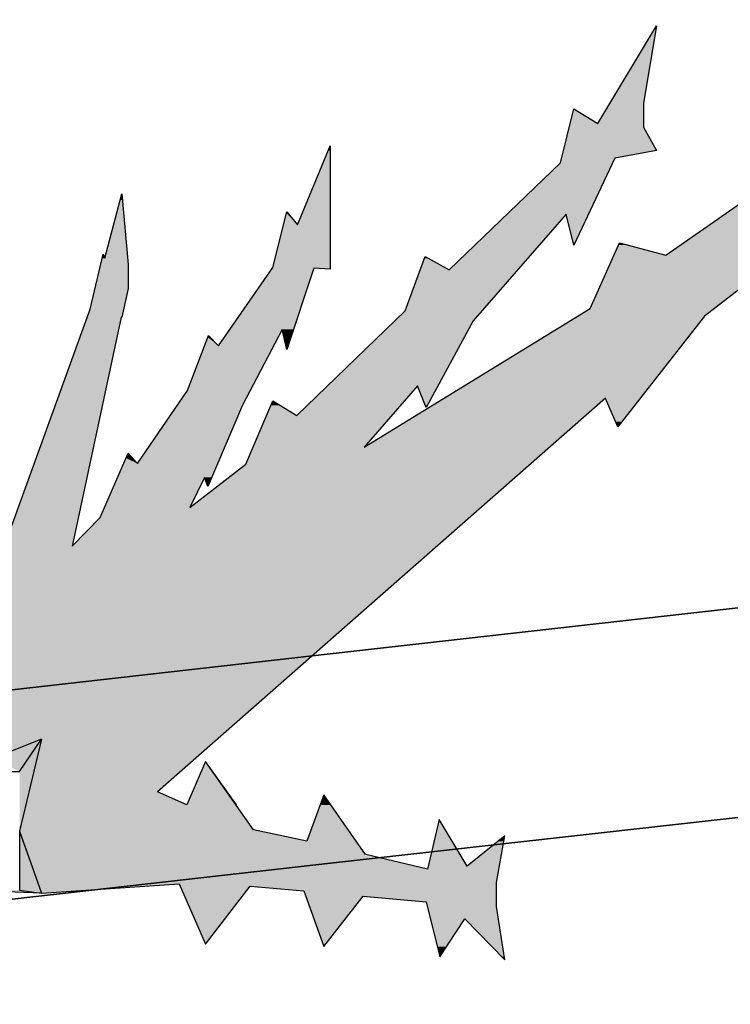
# Model space of a CAD drawing. Header units: millimetres. Extents: x 0 to 16721, y 217 to 10981.
# Tile 14 of 256: x 3327 to 3446, y 5634 to 5799. Entities that reach past the tile are written whole.
import ezdxf

# ---------------------------------------------------------------- set-up
doc = ezdxf.new("R2010")
doc.units = ezdxf.units.MM
doc.layers.add('PDF_PSS & TL', color=7, linetype='Continuous', true_color=0x7fffdf)

msp = doc.modelspace()

# ---------------------------------------------------------------- linework, layer by layer
at = {"layer": 'PDF_PSS & TL', "color": 7, "lineweight": 25}
for points in [[(3435.34, 5759.79), (3478.09, 5789.55), (3481.6, 5799.29)], [(3423.9, 5781.88), (3433.78, 5798.25)], [(3433.78, 5798.26), (3431.57, 5785.26), (3431.57, 5781.23)], [(3417.66, 5775.25), (3419.87, 5784.35)], [(3419.87, 5784.35), (3423.9, 5781.88)], [(3431.57, 5781.23), (3433.78, 5777.33)], [(3479.52, 5778.63), (3441.84, 5749.52)], [(3373.48, 5764.86), (3378.94, 5778.11)], [(3378.94, 5778.11), (3378.94, 5757.45)], [(3433.78, 5777.33), (3426.76, 5776.03)], [(3398.95, 5757.32), (3417.66, 5775.25)], [(3426.76, 5776.03), (3419.87, 5761.48)], [(3324.74, 5712.22), (3338.65, 5750.69), (3340.86, 5759.92), (3341.12, 5759.27), (3343.98, 5770.05), (3345.02, 5758.23), (3345.02, 5754.2), (3343.98, 5749.39)], [(3369.32, 5757.71), (3371.66, 5767.06)], [(3371.66, 5767.07), (3373.48, 5764.86)], [(3419.87, 5761.48), (3418.57, 5766.67), (3402.98, 5748.74)], [(3422.6, 5750.82), (3427.54, 5761.87)], [(3427.54, 5761.87), (3435.34, 5759.79)], [(3391.54, 5750.43), (3394.92, 5759.53)], [(3394.92, 5759.53), (3398.95, 5757.32)], [(3360.22, 5744.58), (3369.32, 5757.71)], [(3376.21, 5757.58), (3371.66, 5743.93)], [(3378.94, 5757.45), (3376.21, 5757.58)], [(3355.41, 5717.42), (3364.77, 5724.7), (3369.32, 5735.35), (3373.35, 5732.89), (3391.54, 5750.43)], [(3384.65, 5727.56), (3422.6, 5750.82)], [(3343.85, 5749.39), (3335.66, 5710.92)], [(3343.98, 5749.39), (3343.85, 5749.39)], [(3441.84, 5749.52), (3427.28, 5730.94)], [(3371.66, 5743.93), (3370.88, 5747.31), (3364.25, 5734.58)], [(3402.98, 5748.74), (3395.05, 5734.19)], [(3345.02, 5726.52), (3346.58, 5724.83), (3355.02, 5737.04), (3358.53, 5746.27)], [(3358.53, 5746.27), (3360.22, 5744.58)], [(3393.62, 5737.82), (3384.66, 5727.56)], [(3395.05, 5734.19), (3393.62, 5737.82)], [(3425.2, 5735.75), (3349.96, 5669.73)], [(3427.28, 5730.94), (3425.2, 5735.74)], [(3364.25, 5734.58), (3358.4, 5720.93)], [(3340.34, 5715.73), (3345.02, 5726.52)], [(3358.4, 5720.93), (3357.88, 5722.49), (3355.41, 5717.42)], [(3335.66, 5710.92), (3340.34, 5715.73)], [(3316.82, 5673.1), (3326.82, 5673.1), (3330.46, 5678.56), (3316.82, 5673.1), (3316.43, 5673.1)], [(3330.46, 5678.56), (3326.82, 5663.1), (3330.46, 5652.7)], [(3358.01, 5674.79), (3354.89, 5667.52), (3349.96, 5669.73)], [(3366.07, 5663.36), (3358.01, 5674.79)], [(3377.9, 5669.21), (3375.04, 5661.41)], [(3384.91, 5659.2), (3377.9, 5669.21)], [(3401.94, 5657.25), (3397.26, 5665.05), (3395.31, 5656.73)], [(3326.82, 5663.1), (3326.82, 5653.22), (3330.46, 5652.7), (3320.07, 5653.09)], [(3375.04, 5661.41), (3366.07, 5663.36)], [(3408.31, 5662.32), (3401.94, 5657.25)], [(3406.88, 5654.52), (3408.31, 5662.32)], [(3395.31, 5656.73), (3384.92, 5659.2)], [(3330.46, 5652.7), (3353.59, 5654.26)], [(3331.37, 5653.48), (3331.37, 5653.48)], [(3353.59, 5654.26), (3358.01, 5644.12)], [(3358.01, 5644.12), (3365.55, 5653.87)], [(3365.55, 5653.87), (3374.52, 5653.09)], [(3374.52, 5653.09), (3377.9, 5643.73)], [(3406.88, 5650.49), (3406.88, 5654.52)], [(3377.9, 5643.73), (3384.52, 5652.18)], [(3384.52, 5652.18), (3395.05, 5651.27)], [(3395.05, 5651.27), (3397.39, 5642.04)], [(3408.31, 5641.52), (3406.88, 5650.49)], [(3397.39, 5642.04), (3401.55, 5648.41)], [(3401.55, 5648.41), (3408.31, 5641.52)]]:
    msp.add_lwpolyline(points, dxfattribs=at)
at = {"layer": 'PDF_PSS & TL', "lineweight": 0}
for points in [[(3343.85, 5749.39), (3343.98, 5749.39)], [(3363.21, 5667.52), (3358.01, 5674.79)], [(3401.94, 5657.25), (3397.26, 5665.05)]]:
    msp.add_lwpolyline(points, close=True, dxfattribs=at)
at = {"layer": 'PDF_PSS & TL', "color": 4, "lineweight": 25}
for points in [[(3794.45, 5739.64), (3375.48, 5692.47), (3038.25, 5654.52), (2676.85, 5612.42), (2262.29, 5567.06), (1413.05, 5682.2), (2262.29, 5567.06), (2676.85, 5612.42), (3038.25, 5654.52), (3375.48, 5692.47), (3794.45, 5739.64)], [(3798.34, 5704.81), (3379.5, 5657.77), (3042.27, 5619.69), (2680.74, 5577.72), (2261.77, 5531.71), (1337.02, 5657.25), (2261.77, 5531.71), (2680.74, 5577.72), (3042.27, 5619.69), (3379.5, 5657.77), (3798.34, 5704.81)]]:
    msp.add_lwpolyline(points, dxfattribs=at)
at = {"layer": 'PDF_PSS & TL', "color": 46, "lineweight": 0, "true_color": 0x725600}
msp.add_lwpolyline([(3330.33, 5653.22), (3326.82, 5662.97)], close=True, dxfattribs=at)
at = {"layer": 'PDF_PSS & TL', "transparency": 33554559}
for points in [[(3433.39, 5797.74), (3431.57, 5785.26), (3425.85, 5785.26)], [(3433.65, 5797.74), (3433.39, 5797.74), (3431.57, 5785.26)], [(3433.78, 5798.26), (3433.65, 5797.74), (3433.39, 5797.74)], [(3425.85, 5785.26), (3431.57, 5781.88), (3423.9, 5781.88)], [(3431.57, 5785.26), (3425.85, 5785.26), (3431.57, 5781.88)], [(3419.87, 5784.35), (3421.82, 5783.18), (3419.48, 5783.18)], [(3419.22, 5781.88), (3431.57, 5781.23), (3419.09, 5781.23)], [(3419.48, 5783.18), (3423.9, 5781.88), (3419.22, 5781.88)], [(3431.57, 5781.88), (3419.22, 5781.88), (3431.57, 5781.23)], [(3421.82, 5783.18), (3419.48, 5783.18), (3423.9, 5781.88)], [(3419.09, 5781.23), (3433.78, 5777.33), (3418.18, 5777.33)], [(3431.57, 5781.23), (3419.09, 5781.23), (3433.78, 5777.33)], [(3378.68, 5777.33), (3378.94, 5764.86), (3373.48, 5764.86)], [(3378.94, 5778.11), (3378.94, 5777.33), (3378.68, 5777.33)], [(3378.94, 5777.33), (3378.68, 5777.33), (3378.94, 5764.86)], [(3418.19, 5777.33), (3426.76, 5776.03), (3417.8, 5776.03)], [(3433.78, 5777.33), (3418.19, 5777.33), (3426.76, 5776.03)], [(3461.59, 5778.11), (3455.22, 5759.79), (3435.34, 5759.79)], [(3417.66, 5775.25), (3422.34, 5766.68), (3408.7, 5766.68)], [(3417.79, 5776.03), (3426.37, 5775.25), (3417.66, 5775.25)], [(3426.37, 5775.25), (3417.66, 5775.25), (3422.34, 5766.68)], [(3426.76, 5776.03), (3417.79, 5776.03), (3426.37, 5775.25)], [(3343.72, 5769.01), (3345.02, 5759.27), (3341.12, 5759.27)], [(3343.98, 5770.05), (3344.11, 5769.01), (3343.72, 5769.01)], [(3344.11, 5769.01), (3343.72, 5769.01), (3345.02, 5759.27)], [(3371.66, 5767.07), (3371.79, 5766.81), (3371.66, 5766.81)], [(3371.66, 5766.8), (3373.48, 5764.86), (3371.14, 5764.86)], [(3371.79, 5766.8), (3371.66, 5766.8), (3373.48, 5764.86)], [(3408.57, 5766.55), (3410.52, 5757.32), (3398.95, 5757.32)], [(3408.7, 5766.67), (3418.44, 5766.54), (3408.57, 5766.54)], [(3418.44, 5766.55), (3408.57, 5766.55), (3410.52, 5757.32)], [(3418.57, 5766.67), (3408.7, 5766.67), (3418.44, 5766.54)], [(3422.34, 5766.67), (3418.57, 5766.67), (3422.21, 5766.54)], [(3418.57, 5766.67), (3422.21, 5766.54), (3418.57, 5766.54)], [(3422.21, 5766.55), (3418.57, 5766.55), (3420, 5761.87)], [(3418.57, 5766.55), (3420, 5761.87), (3419.74, 5761.87)], [(3371.14, 5764.86), (3378.94, 5757.71), (3369.32, 5757.71)], [(3378.94, 5764.86), (3371.14, 5764.86), (3378.94, 5757.71)], [(3419.74, 5761.87), (3420, 5761.87), (3419.87, 5761.48)], [(3427.41, 5761.48), (3435.34, 5759.79), (3426.63, 5759.79)], [(3427.54, 5761.87), (3428.84, 5761.48), (3427.41, 5761.48)], [(3428.84, 5761.48), (3427.41, 5761.48), (3435.34, 5759.79)], [(3340.6, 5759.27), (3345.02, 5758.23), (3340.47, 5758.23)], [(3340.73, 5759.79), (3341.12, 5759.27), (3340.6, 5759.27)], [(3345.02, 5759.27), (3340.6, 5759.27), (3345.02, 5758.23)], [(3340.86, 5759.92), (3340.86, 5759.79), (3340.73, 5759.79)], [(3340.86, 5759.79), (3340.73, 5759.79), (3341.12, 5759.27)], [(3394.79, 5759.27), (3398.95, 5757.32), (3394.14, 5757.32)], [(3394.92, 5759.53), (3395.44, 5759.27), (3394.79, 5759.27)], [(3395.44, 5759.27), (3394.79, 5759.27), (3398.95, 5757.32)], [(3426.63, 5759.79), (3443.66, 5750.82), (3422.6, 5750.82)], [(3455.22, 5759.79), (3426.63, 5759.79), (3443.66, 5750.82)], [(3340.47, 5758.23), (3345.02, 5754.2), (3339.43, 5754.2)], [(3345.02, 5758.23), (3340.47, 5758.23), (3345.02, 5754.2)], [(3369.19, 5757.45), (3372.7, 5747.31), (3362.17, 5747.31)], [(3369.32, 5757.71), (3378.94, 5757.58), (3369.19, 5757.58)], [(3376.21, 5757.58), (3369.19, 5757.58), (3376.08, 5757.45)], [(3369.19, 5757.58), (3376.08, 5757.45), (3369.19, 5757.45)], [(3376.08, 5757.45), (3369.19, 5757.45), (3372.7, 5747.31)], [(3378.94, 5757.71), (3369.32, 5757.71), (3378.94, 5757.58)], [(3376.21, 5757.58), (3378.94, 5757.58), (3378.94, 5757.45)], [(3394.14, 5757.32), (3404.41, 5750.43), (3391.54, 5750.43)], [(3410.52, 5757.32), (3394.14, 5757.32), (3404.41, 5750.43)], [(3339.43, 5754.2), (3344.37, 5750.69), (3338.65, 5750.69)], [(3345.02, 5754.2), (3339.43, 5754.2), (3344.37, 5750.69)], [(3338.65, 5750.69), (3343.98, 5749.39), (3338.13, 5749.39)], [(3344.37, 5750.69), (3338.65, 5750.69), (3343.98, 5749.39)], [(3391.54, 5750.43), (3402.98, 5748.74), (3389.72, 5748.74)], [(3404.41, 5750.43), (3391.54, 5750.43), (3402.98, 5748.74)], [(3422.6, 5750.82), (3441.84, 5749.52), (3420.26, 5749.52)], [(3443.66, 5750.82), (3422.6, 5750.82), (3441.84, 5749.52)], [(3338.13, 5749.39), (3335.92, 5712.22), (3324.74, 5712.22)], [(3343.85, 5749.39), (3338.13, 5749.39), (3335.92, 5712.22)], [(3338.13, 5749.39), (3343.85, 5749.39), (3343.85, 5749.39)], [(3343.85, 5749.39), (3343.85, 5749.39), (3338.13, 5749.39)], [(3420.26, 5749.52), (3431.18, 5735.75), (3398.04, 5735.75)], [(3441.84, 5749.52), (3420.26, 5749.52), (3431.18, 5735.75)], [(3362.17, 5747.31), (3370.23, 5746.27), (3361.39, 5746.27)], [(3370.88, 5747.31), (3362.17, 5747.31), (3370.23, 5746.27)], [(3372.7, 5747.31), (3370.88, 5747.31), (3372.44, 5746.27)], [(3370.88, 5747.31), (3372.44, 5746.27), (3371.14, 5746.27)], [(3389.72, 5748.74), (3397, 5737.82), (3378.55, 5737.82)], [(3402.98, 5748.74), (3389.72, 5748.74), (3397, 5737.82)], [(3358.4, 5746.01), (3360.22, 5744.58), (3357.88, 5744.58)], [(3358.53, 5746.27), (3358.79, 5746.01), (3358.4, 5746.01)], [(3358.79, 5746.01), (3358.4, 5746.01), (3360.22, 5744.58)], [(3361.39, 5746.27), (3369.45, 5744.58), (3360.22, 5744.58)], [(3370.23, 5746.27), (3361.39, 5746.27), (3369.45, 5744.58)], [(3371.14, 5746.27), (3371.53, 5744.58), (3371.92, 5744.58)], [(3371.14, 5746.27), (3372.44, 5746.27), (3371.92, 5744.58)], [(3357.88, 5744.58), (3365.42, 5737.04), (3355.02, 5737.04)], [(3369.45, 5744.58), (3357.88, 5744.58), (3365.42, 5737.04)], [(3371.53, 5744.58), (3371.92, 5744.58), (3371.66, 5743.93)], [(3378.55, 5737.82), (3389.2, 5732.89), (3373.35, 5732.89)], [(3378.55, 5737.82), (3393.62, 5737.82), (3393.62, 5737.82)], [(3393.62, 5737.82), (3393.62, 5737.82), (3378.55, 5737.82)], [(3393.62, 5737.82), (3378.55, 5737.82), (3389.2, 5732.89)], [(3393.62, 5737.82), (3397, 5737.82), (3397, 5737.82)], [(3397, 5737.82), (3397, 5737.82), (3393.62, 5737.82)], [(3393.62, 5737.82), (3394.79, 5734.58), (3395.18, 5734.58)], [(3393.62, 5737.82), (3397, 5737.82), (3395.18, 5734.58)], [(3355.02, 5737.04), (3364.25, 5734.58), (3353.34, 5734.58)], [(3365.42, 5737.04), (3355.02, 5737.04), (3364.25, 5734.58)], [(3398.04, 5735.75), (3424.68, 5735.36), (3397.39, 5735.36)], [(3425.2, 5735.75), (3398.04, 5735.75), (3424.68, 5735.36)], [(3431.18, 5735.75), (3425.2, 5735.75), (3430.79, 5735.36)], [(3425.2, 5735.75), (3430.79, 5735.36), (3425.33, 5735.36)], [(3353.34, 5734.58), (3360.09, 5724.83), (3346.58, 5724.83)], [(3364.25, 5734.58), (3353.34, 5734.58), (3360.09, 5724.83)], [(3369.06, 5734.58), (3373.35, 5732.89), (3368.28, 5732.89)], [(3369.32, 5735.35), (3370.49, 5734.58), (3369.06, 5734.58)], [(3370.49, 5734.58), (3369.06, 5734.58), (3373.35, 5732.89)], [(3397.39, 5735.35), (3415.72, 5727.56), (3384.66, 5727.56)], [(3394.79, 5734.58), (3395.18, 5734.58), (3395.05, 5734.19)], [(3424.68, 5735.35), (3397.39, 5735.35), (3415.72, 5727.56)], [(3425.33, 5735.35), (3426.89, 5731.85), (3428.06, 5731.85)], [(3425.33, 5735.35), (3430.79, 5735.35), (3428.06, 5731.85)], [(3368.28, 5732.89), (3384.65, 5727.56), (3366.07, 5727.56)], [(3389.2, 5732.89), (3368.28, 5732.89), (3384.65, 5727.56)], [(3426.89, 5731.85), (3428.06, 5731.85), (3427.28, 5730.94)], [(3366.07, 5727.56), (3412.47, 5724.7), (3364.77, 5724.7)], [(3415.71, 5727.56), (3366.07, 5727.56), (3412.47, 5724.7)], [(3344.63, 5725.74), (3346.58, 5724.83), (3344.24, 5724.83)], [(3345.02, 5726.52), (3345.8, 5725.74), (3344.63, 5725.74)], [(3345.8, 5725.74), (3344.63, 5725.74), (3346.58, 5724.83)], [(3344.24, 5724.83), (3359.05, 5722.49), (3343.2, 5722.49)], [(3360.09, 5724.83), (3344.24, 5724.83), (3359.05, 5722.49)], [(3364.77, 5724.7), (3404.28, 5717.42), (3355.42, 5717.42)], [(3412.47, 5724.7), (3364.77, 5724.7), (3404.28, 5717.42)], [(3343.2, 5722.49), (3357.1, 5720.93), (3342.55, 5720.93)], [(3357.88, 5722.49), (3343.2, 5722.49), (3357.1, 5720.93)], [(3357.88, 5722.49), (3359.05, 5722.49), (3358.4, 5720.93)], [(3342.55, 5720.93), (3355.41, 5717.42), (3340.99, 5717.42)], [(3357.1, 5720.93), (3342.55, 5720.93), (3355.41, 5717.42)], [(3340.99, 5717.42), (3402.33, 5715.73), (3340.34, 5715.73)], [(3404.28, 5717.42), (3340.99, 5717.42), (3402.33, 5715.73)], [(3340.34, 5715.73), (3396.87, 5710.92), (3335.66, 5710.92)], [(3402.33, 5715.73), (3340.34, 5715.73), (3396.87, 5710.92)], [(3323.97, 5710.92), (3393.23, 5707.8), (3322.15, 5707.8)], [(3324.74, 5712.22), (3335.66, 5710.92), (3323.96, 5710.92)], [(3396.87, 5710.92), (3323.97, 5710.92), (3393.23, 5707.8)], [(3335.92, 5712.22), (3324.74, 5712.22), (3335.66, 5710.92)], [(3393.23, 5707.8), (3262.76, 5707.8), (3359.83, 5678.56)], [(3262.76, 5707.8), (3359.83, 5678.56), (3285.11, 5678.56)], [(3330.46, 5678.56), (3304.73, 5678.56), (3322.4, 5675.31)], [(3330.46, 5678.56), (3349.96, 5669.73), (3328.38, 5669.73)], [(3359.83, 5678.56), (3330.46, 5678.56), (3349.96, 5669.73)], [(3358.01, 5674.79), (3363.21, 5667.52), (3354.89, 5667.52)], [(3328.38, 5669.73), (3354.89, 5667.52), (3327.86, 5667.52)], [(3349.96, 5669.73), (3328.38, 5669.73), (3354.89, 5667.52)], [(3377.9, 5669.21), (3379.07, 5667.52), (3377.25, 5667.52)], [(3327.86, 5667.52), (3366.07, 5663.36), (3326.82, 5663.36)], [(3363.21, 5667.52), (3327.86, 5667.52), (3366.07, 5663.36)], [(3377.25, 5667.52), (3383.36, 5661.41), (3375.04, 5661.41)], [(3379.07, 5667.52), (3377.25, 5667.52), (3383.36, 5661.41)], [(3397.26, 5665.05), (3401.94, 5657.25), (3395.44, 5657.25)], [(3366.07, 5663.36), (3326.82, 5663.36), (3367.37, 5663.1)], [(3326.82, 5663.36), (3367.37, 5663.1), (3326.82, 5663.1)], [(3367.37, 5663.1), (3326.82, 5663.1), (3375.04, 5661.41)], [(3326.82, 5663.1), (3375.04, 5661.41), (3327.34, 5661.41)], [(3383.36, 5661.41), (3327.35, 5661.41), (3384.91, 5659.2)], [(3327.35, 5661.41), (3384.91, 5659.2), (3328.12, 5659.2)], [(3407.14, 5661.41), (3407.4, 5657.25), (3401.94, 5657.25)], [(3408.31, 5662.32), (3408.18, 5661.41), (3407.14, 5661.41)], [(3408.18, 5661.41), (3407.14, 5661.41), (3407.4, 5657.25)], [(3384.91, 5659.2), (3328.12, 5659.2), (3395.31, 5656.73)], [(3328.12, 5659.2), (3395.31, 5656.73), (3329.03, 5656.73)], [(3407.27, 5656.73), (3329.04, 5656.73), (3406.88, 5654.52)], [(3329.04, 5656.73), (3406.88, 5654.52), (3329.82, 5654.52)], [(3395.44, 5657.25), (3407.27, 5656.73), (3395.31, 5656.73)], [(3407.4, 5657.25), (3395.44, 5657.25), (3407.27, 5656.73)], [(3406.88, 5654.52), (3329.82, 5654.52), (3406.88, 5654.26)], [(3329.82, 5654.52), (3406.88, 5654.26), (3329.95, 5654.26)], [(3353.59, 5654.26), (3329.94, 5654.26), (3346.58, 5653.87)], [(3329.94, 5654.26), (3346.58, 5653.87), (3330.07, 5653.87)], [(3346.58, 5653.87), (3330.07, 5653.87), (3335.66, 5653.09)], [(3330.07, 5653.87), (3335.66, 5653.09), (3330.33, 5653.09)], [(3330.33, 5653.09), (3335.66, 5653.09), (3330.46, 5652.7)], [(3406.88, 5654.26), (3353.6, 5654.26), (3406.88, 5653.87)], [(3353.6, 5654.26), (3406.88, 5653.87), (3353.86, 5653.87)], [(3365.55, 5653.87), (3353.86, 5653.87), (3365.03, 5653.09)], [(3353.86, 5653.87), (3365.03, 5653.09), (3354.12, 5653.09)], [(3365.03, 5653.09), (3354.11, 5653.09), (3361, 5648.02)], [(3354.11, 5653.09), (3361, 5648.02), (3356.32, 5648.02)], [(3406.88, 5653.87), (3365.55, 5653.87), (3406.88, 5653.09)], [(3365.55, 5653.87), (3406.88, 5653.09), (3374.52, 5653.09)], [(3406.88, 5653.09), (3374.52, 5653.09), (3406.88, 5652.18)], [(3374.52, 5653.09), (3406.88, 5652.18), (3374.78, 5652.18)], [(3384.52, 5652.18), (3374.78, 5652.18), (3383.75, 5651.27)], [(3374.78, 5652.18), (3383.75, 5651.27), (3375.17, 5651.27)], [(3375.17, 5651.27), (3377.77, 5644.12), (3378.16, 5644.12)], [(3375.17, 5651.27), (3383.74, 5651.27), (3378.16, 5644.12)], [(3406.88, 5652.18), (3384.53, 5652.18), (3406.88, 5651.27)], [(3384.53, 5652.18), (3406.88, 5651.27), (3395.05, 5651.27)], [(3406.88, 5651.27), (3395.05, 5651.27), (3406.88, 5650.49)], [(3395.05, 5651.27), (3406.88, 5650.49), (3395.31, 5650.49)], [(3406.88, 5650.49), (3395.31, 5650.49), (3407.27, 5648.41)], [(3395.31, 5650.49), (3407.27, 5648.41), (3395.83, 5648.41)], [(3356.32, 5648.02), (3361, 5648.02), (3358.01, 5644.12)], [(3401.55, 5648.41), (3395.83, 5648.41), (3401.16, 5648.02)], [(3395.83, 5648.41), (3401.16, 5648.02), (3395.96, 5648.02)], [(3395.96, 5648.02), (3396.87, 5643.73), (3398.43, 5643.73)], [(3395.96, 5648.02), (3401.16, 5648.02), (3398.43, 5643.73)], [(3407.27, 5648.41), (3401.55, 5648.41), (3407.27, 5648.02)], [(3401.55, 5648.41), (3407.27, 5648.02), (3401.94, 5648.02)], [(3401.94, 5648.02), (3407.79, 5642.04), (3408.18, 5642.04)], [(3401.94, 5648.02), (3407.27, 5648.02), (3408.18, 5642.04)], [(3377.77, 5644.12), (3378.16, 5644.12), (3377.9, 5643.73)], [(3396.87, 5643.73), (3398.43, 5643.73), (3397.39, 5642.04)], [(3407.79, 5642.04), (3408.18, 5642.04), (3408.31, 5641.53)]]:
    msp.add_solid(points, dxfattribs=at)
at = {"layer": 'PDF_PSS & TL', "color": 46, "true_color": 0x725600, "transparency": 33554559}
for points in [[(3330.46, 5678.56), (3328.25, 5675.31), (3322.4, 5675.31)], [(3329.68, 5675.31), (3330.46, 5678.56), (3328.25, 5675.31)], [(3328.25, 5675.31), (3322.4, 5675.31), (3326.82, 5673.1)], [(3328.25, 5675.31), (3329.16, 5673.1), (3326.82, 5673.1)], [(3329.68, 5675.31), (3328.25, 5675.31), (3329.16, 5673.1)], [(3329.16, 5673.1), (3326.82, 5673.1), (3328.25, 5669.21)], [(3326.82, 5673.1), (3328.25, 5669.21), (3326.82, 5669.21)], [(3326.82, 5669.21), (3326.82, 5663.88), (3326.95, 5663.88)], [(3326.82, 5669.21), (3328.25, 5669.21), (3326.95, 5663.88)], [(3326.82, 5663.88), (3326.95, 5663.88), (3326.82, 5663.1)], [(3326.82, 5662.97), (3330.33, 5653.22), (3326.82, 5653.22)], [(3320.2, 5653.22), (3327.6, 5653.09), (3320.07, 5653.09)], [(3320.07, 5653.09), (3323.96, 5652.96), (3328.77, 5652.96)], [(3320.07, 5653.09), (3327.6, 5653.09), (3328.77, 5652.96)], [(3326.82, 5653.22), (3320.2, 5653.22), (3327.6, 5653.09)], [(3323.96, 5652.96), (3328.77, 5652.96), (3330.46, 5652.7)], [(3326.82, 5653.22), (3330.33, 5653.22), (3330.33, 5653.22)], [(3330.33, 5653.22), (3330.33, 5653.22), (3326.82, 5653.22)], [(3326.82, 5653.22), (3329.03, 5652.83), (3330.46, 5652.83)], [(3326.82, 5653.22), (3330.33, 5653.22), (3330.46, 5652.83)], [(3329.03, 5652.83), (3330.46, 5652.83), (3330.46, 5652.7)]]:
    msp.add_solid(points, dxfattribs=at)

doc.saveas('drawing.dxf')
